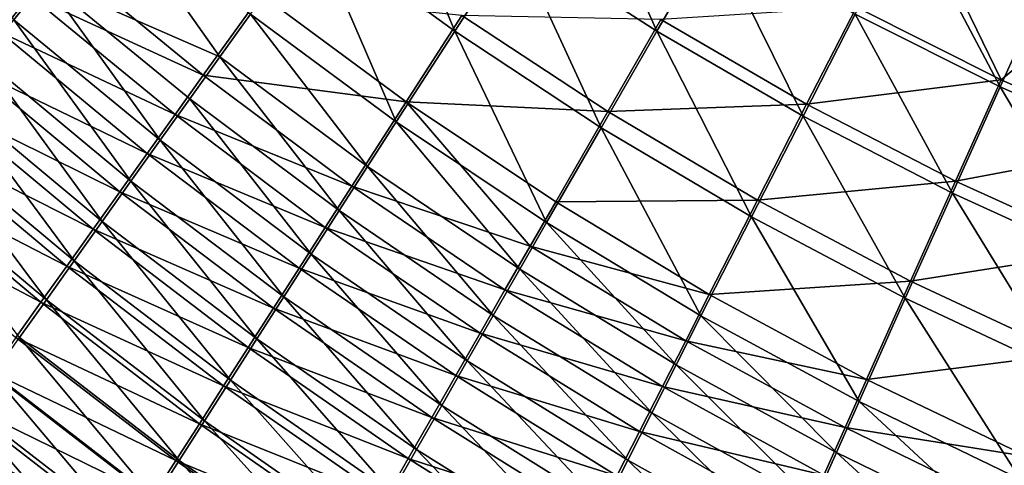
# Model space of a CAD drawing. Header units: metres. Extents: x -900 to 900, y -400 to 400.
# Tile 31 of 243: x -525 to -486, y -233 to -215. Entities that reach past the tile are written whole.
import ezdxf

# ---------------------------------------------------------------- set-up
doc = ezdxf.new("R2010")
doc.units = ezdxf.units.M

msp = doc.modelspace()

# ---------------------------------------------------------------- linework, layer by layer
at = {"layer": 'top'}
for points in [[(-518.588135, -190.194046, -490.413635), (-423.970123, -223.826447, -491.966522), (-62.84177, -35.37413, -500.496002)], [(-437.335358, -223.870071, -494.717072), (-520.393921, -188.45813, -493.390167), (-62.849209, -35.558052, -503.495331)], [(-437.335358, -223.870071, -494.717072), (-443.178528, -223.713989, -494.608795), (-520.393921, -188.45813, -493.390167)], [(-443.178528, -223.713989, -494.608795), (-449.004364, -223.236893, -494.503418), (-520.393921, -188.45813, -493.390167)], [(-520.393921, -188.45813, -493.390167), (-449.004364, -223.236893, -494.503418), (-454.678619, -222.464706, -494.403168)], [(-454.678619, -222.464706, -494.403168), (-459.38681, -221.592926, -494.321655), (-520.393921, -188.45813, -493.390167)], [(-459.38681, -221.592926, -494.321655), (-465.170959, -220.232056, -494.223541), (-520.393921, -188.45813, -493.390167)], [(-520.393921, -188.45813, -493.390167), (-465.170959, -220.232056, -494.223541), (-472.374176, -218.08316, -494.10437)], [(-472.374176, -218.08316, -494.10437), (-478.14621, -215.987137, -494.01123), (-520.393921, -188.45813, -493.390167)], [(-478.14621, -215.987137, -494.01123), (-483.842773, -213.578735, -493.921265), (-520.393921, -188.45813, -493.390167)], [(-446.716522, -223.428253, -491.544159), (-437.279114, -223.842056, -491.717743), (-518.588135, -190.194046, -490.413635)], [(-437.279114, -223.842056, -491.717743), (-423.970123, -223.826447, -491.966522), (-518.588135, -190.194046, -490.413635)], [(-518.588135, -190.194046, -490.413635), (-481.853058, -214.34523, -490.952545), (-473.900177, -217.460693, -491.079559)], [(-473.900177, -217.460693, -491.079559), (-465.779663, -219.993759, -491.213226), (-518.588135, -190.194046, -490.413635)], [(-465.779663, -219.993759, -491.213226), (-456.292664, -222.140701, -491.374786), (-518.588135, -190.194046, -490.413635)], [(-518.588135, -190.194046, -490.413635), (-456.292664, -222.140701, -491.374786), (-446.716522, -223.428253, -491.544159)], [(-507.559082, -215.626602, -492.021729), (-513.247314, -211.488235, -491.983673), (-510.725159, -207.97908, -492.825745)], [(-510.725159, -207.97908, -492.825745), (-505.181091, -211.944672, -492.885468), (-507.559082, -215.626602, -492.021729)], [(-499.480896, -215.626953, -492.946869), (-505.181091, -211.944672, -492.885468), (-502.775055, -208.226654, -493.436523)], [(-502.775055, -208.226654, -493.436523), (-497.229431, -211.732849, -493.512238), (-499.480896, -215.626953, -492.946869)], [(-529.487183, -208.584152, -489.441071), (-523.922668, -213.584335, -489.425659), (-525.174011, -215.163422, -488.617981)], [(-523.922668, -213.584335, -489.425659), (-521.368347, -210.36557, -490.82962), (-516.944641, -216.644531, -490.158569)], [(-516.944641, -216.644531, -490.158569), (-521.368347, -210.36557, -490.82962), (-515.726074, -214.943451, -490.841248)], [(-525.710022, -215.656631, -485.019714), (-524.535461, -214.176041, -485.854034), (-531.355164, -210.545425, -485.065765)], [(-491.553375, -214.943558, -493.591034), (-489.451599, -210.861404, -493.834564), (-485.762665, -217.847473, -493.672791)], [(-489.451599, -210.861404, -493.834564), (-483.842773, -213.578735, -493.921265), (-485.762665, -217.847473, -493.672791)], [(-485.720184, -217.568359, -490.683807), (-488.887115, -211.042206, -490.843292), (-491.504791, -214.665543, -490.601807)], [(-481.853058, -214.34523, -490.952545), (-488.887115, -211.042206, -490.843292), (-485.720184, -217.568359, -490.683807)], [(-513.247314, -211.488235, -491.983673), (-509.894653, -219.25029, -490.848938), (-515.726074, -214.943451, -490.841248)], [(-509.894653, -219.25029, -490.848938), (-513.247314, -211.488235, -491.983673), (-507.559082, -215.626602, -492.021729)], [(-505.181091, -211.944672, -492.885468), (-501.704865, -219.482132, -492.058899), (-507.559082, -215.626602, -492.021729)], [(-501.704865, -219.482132, -492.058899), (-505.181091, -211.944672, -492.885468), (-499.480896, -215.626953, -492.946869)], [(-497.229431, -211.732849, -493.512238), (-493.639526, -219.014404, -493.009796), (-499.480896, -215.626953, -492.946869)], [(-497.229431, -211.732849, -493.512238), (-491.553375, -214.943558, -493.591034), (-493.639526, -219.014404, -493.009796)], [(-524.535461, -214.176041, -485.854034), (-517.605164, -217.377563, -486.604584), (-523.342773, -212.673996, -486.622711)], [(-523.342773, -212.673996, -486.622711), (-517.605164, -217.377563, -486.604584), (-515.29718, -214.160858, -487.97345)], [(-523.922668, -213.584335, -489.425659), (-519.332642, -219.9832, -488.575195), (-525.174011, -215.163422, -488.617981)], [(-519.332642, -219.9832, -488.575195), (-523.922668, -213.584335, -489.425659), (-518.147278, -218.325073, -489.402832)], [(-518.147278, -218.325073, -489.402832), (-523.922668, -213.584335, -489.425659), (-516.944641, -216.644531, -490.158569)], [(-485.762665, -217.847473, -493.672791), (-483.842773, -213.578735, -493.921265), (-479.873566, -220.436981, -493.757294)], [(-518.735107, -218.954834, -485.816986), (-524.535461, -214.176041, -485.854034), (-525.710022, -215.656631, -485.019714)], [(-517.605164, -217.377563, -486.604584), (-524.535461, -214.176041, -485.854034), (-518.735107, -218.954834, -485.816986)], [(-515.29718, -214.160858, -487.97345), (-517.605164, -217.377563, -486.604584), (-509.497131, -218.439377, -487.984497)], [(-507.270508, -214.99231, -489.100555), (-515.29718, -214.160858, -487.97345), (-509.497131, -218.439377, -487.984497)], [(-479.835541, -220.157227, -490.768646), (-481.853058, -214.34523, -490.952545), (-485.720184, -217.568359, -490.683807)], [(-493.494232, -218.53833, -490.048676), (-491.504791, -214.665543, -490.601807), (-499.319855, -215.161087, -489.984772)], [(-485.720184, -217.568359, -490.683807), (-491.504791, -214.665543, -490.601807), (-493.494232, -218.53833, -490.048676)], [(-520.49939, -221.616989, -487.67688), (-526.406311, -216.719971, -487.741302), (-525.174011, -215.163422, -488.617981)], [(-525.174011, -215.163422, -488.617981), (-519.332642, -219.9832, -488.575195), (-520.49939, -221.616989, -487.67688)], [(-511.042084, -221.033463, -490.147858), (-516.944641, -216.644531, -490.158569), (-515.726074, -214.943451, -490.841248)], [(-515.726074, -214.943451, -490.841248), (-509.894653, -219.25029, -490.848938), (-511.042084, -221.033463, -490.147858)], [(-501.44043, -218.828506, -489.139771), (-507.270508, -214.99231, -489.100555), (-509.497131, -218.439377, -487.984497)], [(-501.44043, -218.828506, -489.139771), (-499.319855, -215.161087, -489.984772), (-507.270508, -214.99231, -489.100555)], [(-493.494232, -218.53833, -490.048676), (-499.319855, -215.161087, -489.984772), (-501.44043, -218.828506, -489.139771)], [(-491.553375, -214.943558, -493.591034), (-487.672058, -222.095596, -493.073944), (-493.639526, -219.014404, -493.009796)], [(-487.672058, -222.095596, -493.073944), (-491.553375, -214.943558, -493.591034), (-485.762665, -217.847473, -493.672791)], [(-503.887512, -223.274338, -490.852081), (-509.894653, -219.25029, -490.848938), (-507.559082, -215.626602, -492.021729)], [(-507.559082, -215.626602, -492.021729), (-501.704865, -219.482132, -492.058899), (-503.887512, -223.274338, -490.852081)], [(-495.698914, -223.043167, -492.094818), (-501.704865, -219.482132, -492.058899), (-499.480896, -215.626953, -492.946869)], [(-499.480896, -215.626953, -492.946869), (-493.639526, -219.014404, -493.009796), (-495.698914, -223.043167, -492.094818)], [(-519.84729, -220.508972, -484.962097), (-525.710022, -215.656631, -485.019714), (-526.865051, -217.11412, -484.120789)], [(-518.735107, -218.954834, -485.816986), (-525.710022, -215.656631, -485.019714), (-519.84729, -220.508972, -484.962097)], [(-526.406311, -216.719971, -487.741302), (-521.646057, -223.224533, -486.709045), (-527.618103, -218.252213, -486.796753)], [(-521.646057, -223.224533, -486.709045), (-526.406311, -216.719971, -487.741302), (-520.49939, -221.616989, -487.67688)], [(-518.147278, -218.325073, -489.402832), (-516.944641, -216.644531, -490.158569), (-512.174011, -222.794479, -489.371674)], [(-512.174011, -222.794479, -489.371674), (-516.944641, -216.644531, -490.158569), (-511.042084, -221.033463, -490.147858)], [(-520.940369, -222.038162, -484.041016), (-526.865051, -217.11412, -484.120789), (-527.999268, -218.546814, -483.158325)], [(-519.84729, -220.508972, -484.962097), (-526.865051, -217.11412, -484.120789), (-520.940369, -222.038162, -484.041016)], [(-511.670197, -221.810867, -486.578735), (-517.605164, -217.377563, -486.604584), (-518.735107, -218.954834, -485.816986)], [(-517.605164, -217.377563, -486.604584), (-511.670197, -221.810867, -486.578735), (-509.497131, -218.439377, -487.984497)], [(-487.541382, -221.610062, -490.113922), (-485.720184, -217.568359, -490.683807), (-493.494232, -218.53833, -490.048676)], [(-487.541382, -221.610062, -490.113922), (-479.835541, -220.157227, -490.768646), (-485.720184, -217.568359, -490.683807)], [(-481.593872, -224.862442, -493.139069), (-487.672058, -222.095596, -493.073944), (-485.762665, -217.847473, -493.672791)], [(-485.762665, -217.847473, -493.672791), (-479.873566, -220.436981, -493.757294), (-481.593872, -224.862442, -493.139069)], [(-522.771423, -224.80394, -485.672852), (-528.808105, -219.758362, -485.785461), (-527.618103, -218.252213, -486.796753)], [(-521.646057, -223.224533, -486.709045), (-522.771423, -224.80394, -485.672852), (-527.618103, -218.252213, -486.796753)], [(-513.289063, -224.531281, -488.521606), (-519.332642, -219.9832, -488.575195), (-518.147278, -218.325073, -489.402832)], [(-513.289063, -224.531281, -488.521606), (-518.147278, -218.325073, -489.402832), (-512.174011, -222.794479, -489.371674)], [(-529.111267, -219.953018, -482.133423), (-522.013123, -223.540604, -483.054932), (-527.999268, -218.546814, -483.158325)], [(-527.999268, -218.546814, -483.158325), (-522.013123, -223.540604, -483.054932), (-520.940369, -222.038162, -484.041016)], [(-509.497131, -218.439377, -487.984497), (-511.670197, -221.810867, -486.578735), (-504.543335, -224.210403, -487.304718)], [(-509.497131, -218.439377, -487.984497), (-504.543335, -224.210403, -487.304718), (-503.521576, -222.436081, -487.991394)], [(-501.44043, -218.828506, -489.139771), (-509.497131, -218.439377, -487.984497), (-503.521576, -222.436081, -487.991394)], [(-495.45816, -222.371109, -489.178009), (-493.494232, -218.53833, -490.048676), (-501.44043, -218.828506, -489.139771)], [(-487.541382, -221.610062, -490.113922), (-493.494232, -218.53833, -490.048676), (-495.45816, -222.371109, -489.178009)], [(-512.733276, -223.463058, -485.769806), (-518.735107, -218.954834, -485.816986), (-519.84729, -220.508972, -484.962097)], [(-511.670197, -221.810867, -486.578735), (-518.735107, -218.954834, -485.816986), (-512.733276, -223.463058, -485.769806)], [(-495.45816, -222.371109, -489.178009), (-501.44043, -218.828506, -489.139771), (-503.521576, -222.436081, -487.991394)], [(-493.639526, -219.014404, -493.009796), (-489.555481, -226.298203, -492.129059), (-495.698914, -223.043167, -492.094818)], [(-487.672058, -222.095596, -493.073944), (-489.555481, -226.298203, -492.129059), (-493.639526, -219.014404, -493.009796)], [(-509.894653, -219.25029, -490.848938), (-504.959076, -225.139465, -490.130463), (-511.042084, -221.033463, -490.147858)], [(-504.959076, -225.139465, -490.130463), (-509.894653, -219.25029, -490.848938), (-503.887512, -223.274338, -490.852081)], [(-501.704865, -219.482132, -492.058899), (-497.718231, -227.003845, -490.850128), (-503.887512, -223.274338, -490.852081)], [(-497.718231, -227.003845, -490.850128), (-501.704865, -219.482132, -492.058899), (-495.698914, -223.043167, -492.094818)], [(-530.199829, -221.33107, -481.04715), (-523.064209, -225.014481, -482.004913), (-529.111267, -219.953018, -482.133423)], [(-528.808105, -219.758362, -485.785461), (-523.874023, -226.353302, -484.569489), (-529.974792, -221.236649, -484.708557)], [(-529.111267, -219.953018, -482.133423), (-523.064209, -225.014481, -482.004913), (-522.013123, -223.540604, -483.054932)], [(-523.874023, -226.353302, -484.569489), (-528.808105, -219.758362, -485.785461), (-522.771423, -224.80394, -485.672852)], [(-519.332642, -219.9832, -488.575195), (-514.385925, -226.241791, -487.598938), (-520.49939, -221.616989, -487.67688)], [(-514.385925, -226.241791, -487.598938), (-519.332642, -219.9832, -488.575195), (-513.289063, -224.531281, -488.521606)], [(-481.476715, -224.367981, -490.180298), (-479.835541, -220.157227, -490.768646), (-487.541382, -221.610062, -490.113922)], [(-513.779053, -225.090271, -484.891754), (-519.84729, -220.508972, -484.962097), (-520.940369, -222.038162, -484.041016)], [(-512.733276, -223.463058, -485.769806), (-519.84729, -220.508972, -484.962097), (-513.779053, -225.090271, -484.891754)], [(-506.015533, -226.980637, -489.33139), (-512.174011, -222.794479, -489.371674), (-511.042084, -221.033463, -490.147858)], [(-511.042084, -221.033463, -490.147858), (-504.959076, -225.139465, -490.130463), (-506.015533, -226.980637, -489.33139)], [(-531.26355, -222.679321, -479.900604), (-524.092346, -226.457962, -480.89212), (-530.199829, -221.33107, -481.04715)], [(-530.199829, -221.33107, -481.04715), (-524.092346, -226.457962, -480.89212), (-523.064209, -225.014481, -482.004913)], [(-529.974792, -221.236649, -484.708557), (-523.874023, -226.353302, -484.569489), (-524.952515, -227.870697, -483.400146)], [(-515.463318, -227.923996, -486.604858), (-521.646057, -223.224533, -486.709045), (-520.49939, -221.616989, -487.67688)], [(-520.49939, -221.616989, -487.67688), (-514.385925, -226.241791, -487.598938), (-515.463318, -227.923996, -486.604858)], [(-505.55072, -225.96196, -486.544342), (-511.670197, -221.810867, -486.578735), (-512.733276, -223.463058, -485.769806)], [(-504.543335, -224.210403, -487.304718), (-511.670197, -221.810867, -486.578735), (-505.55072, -225.96196, -486.544342)], [(-489.337891, -225.608505, -489.214813), (-487.541382, -221.610062, -490.113922), (-495.45816, -222.371109, -489.178009)], [(-489.337891, -225.608505, -489.214813), (-481.476715, -224.367981, -490.180298), (-487.541382, -221.610062, -490.113922)], [(-522.013123, -223.540604, -483.054932), (-514.806274, -226.690552, -483.945801), (-520.940369, -222.038162, -484.041016)], [(-520.940369, -222.038162, -484.041016), (-514.806274, -226.690552, -483.945801), (-513.779053, -225.090271, -484.891754)], [(-489.555481, -226.298203, -492.129059), (-487.672058, -222.095596, -493.073944), (-483.289215, -229.238678, -492.161194)], [(-483.289215, -229.238678, -492.161194), (-487.672058, -222.095596, -493.073944), (-481.593872, -224.862442, -493.139069)], [(-531.26355, -222.679321, -479.900604), (-525.096252, -227.869308, -479.717712), (-524.092346, -226.457962, -480.89212)], [(-504.543335, -224.210403, -487.304718), (-497.383942, -226.13916, -487.993622), (-503.521576, -222.436081, -487.991394)], [(-503.521576, -222.436081, -487.991394), (-497.383942, -226.13916, -487.993622), (-495.45816, -222.371109, -489.178009)], [(-497.383942, -226.13916, -487.993622), (-489.337891, -225.608505, -489.214813), (-495.45816, -222.371109, -489.178009)], [(-512.174011, -222.794479, -489.371674), (-507.055664, -228.795639, -488.456207), (-513.289063, -224.531281, -488.521606)], [(-507.055664, -228.795639, -488.456207), (-512.174011, -222.794479, -489.371674), (-506.015533, -226.980637, -489.33139)], [(-491.40033, -230.42717, -490.842468), (-497.718231, -227.003845, -490.850128), (-495.698914, -223.043167, -492.094818)], [(-495.698914, -223.043167, -492.094818), (-489.555481, -226.298203, -492.129059), (-491.40033, -230.42717, -490.842468)], [(-522.771423, -224.80394, -485.672852), (-521.646057, -223.224533, -486.709045), (-516.519897, -229.575806, -485.540649)], [(-516.519897, -229.575806, -485.540649), (-521.646057, -223.224533, -486.709045), (-515.463318, -227.923996, -486.604858)], [(-506.542511, -227.688644, -485.711548), (-512.733276, -223.463058, -485.769806), (-513.779053, -225.090271, -484.891754)], [(-505.55072, -225.96196, -486.544342), (-512.733276, -223.463058, -485.769806), (-506.542511, -227.688644, -485.711548)], [(-498.708801, -228.950684, -490.105591), (-504.959076, -225.139465, -490.130463), (-503.887512, -223.274338, -490.852081)], [(-497.718231, -227.003845, -490.850128), (-498.708801, -228.950684, -490.105591), (-503.887512, -223.274338, -490.852081)], [(-523.064209, -225.014481, -482.004913), (-515.813599, -228.261948, -482.933075), (-522.013123, -223.540604, -483.054932)], [(-522.013123, -223.540604, -483.054932), (-515.813599, -228.261948, -482.933075), (-514.806274, -226.690552, -483.945801)], [(-498.328613, -227.991348, -487.285156), (-504.543335, -224.210403, -487.304718), (-505.55072, -225.96196, -486.544342)], [(-497.383942, -226.13916, -487.993622), (-504.543335, -224.210403, -487.304718), (-498.328613, -227.991348, -487.285156)], [(-508.078156, -230.582275, -487.506226), (-514.385925, -226.241791, -487.598938), (-513.289063, -224.531281, -488.521606)], [(-507.055664, -228.795639, -488.456207), (-508.078156, -230.582275, -487.506226), (-513.289063, -224.531281, -488.521606)], [(-481.476715, -224.367981, -490.180298), (-489.337891, -225.608505, -489.214813), (-483.094116, -228.531937, -489.249817)], [(-524.092346, -226.457962, -480.89212), (-516.799927, -229.802521, -481.854828), (-523.064209, -225.014481, -482.004913)], [(-517.554382, -231.19519, -484.407532), (-523.874023, -226.353302, -484.569489), (-522.771423, -224.80394, -485.672852)], [(-523.064209, -225.014481, -482.004913), (-516.799927, -229.802521, -481.854828), (-515.813599, -228.261948, -482.933075)], [(-517.554382, -231.19519, -484.407532), (-522.771423, -224.80394, -485.672852), (-516.519897, -229.575806, -485.540649)], [(-514.806274, -226.690552, -483.945801), (-507.517517, -229.388351, -484.807587), (-513.779053, -225.090271, -484.891754)], [(-513.779053, -225.090271, -484.891754), (-507.517517, -229.388351, -484.807587), (-506.542511, -227.688644, -485.711548)], [(-504.959076, -225.139465, -490.130463), (-499.684784, -230.871628, -489.281036), (-506.015533, -226.980637, -489.33139)], [(-499.684784, -230.871628, -489.281036), (-504.959076, -225.139465, -490.130463), (-498.708801, -228.950684, -490.105591)], [(-489.337891, -225.608505, -489.214813), (-497.383942, -226.13916, -487.993622), (-491.097595, -229.536926, -487.99057)], [(-483.094116, -228.531937, -489.249817), (-489.337891, -225.608505, -489.214813), (-491.097595, -229.536926, -487.99057)], [(-514.385925, -226.241791, -487.598938), (-509.081757, -232.338303, -486.482849), (-515.463318, -227.923996, -486.604858)], [(-509.081757, -232.338303, -486.482849), (-514.385925, -226.241791, -487.598938), (-508.078156, -230.582275, -487.506226)], [(-499.259399, -229.818909, -486.500549), (-505.55072, -225.96196, -486.544342), (-506.542511, -227.688644, -485.711548)], [(-498.328613, -227.991348, -487.285156), (-505.55072, -225.96196, -486.544342), (-499.259399, -229.818909, -486.500549)], [(-491.097595, -229.536926, -487.99057), (-497.383942, -226.13916, -487.993622), (-498.328613, -227.991348, -487.285156)], [(-525.096252, -227.869308, -479.717712), (-517.763916, -231.310303, -480.712189), (-524.092346, -226.457962, -480.89212)], [(-523.874023, -226.353302, -484.569489), (-518.565369, -232.78009, -483.206818), (-524.952515, -227.870697, -483.400146)], [(-524.092346, -226.457962, -480.89212), (-517.763916, -231.310303, -480.712189), (-516.799927, -229.802521, -481.854828)], [(-518.565369, -232.78009, -483.206818), (-523.874023, -226.353302, -484.569489), (-517.554382, -231.19519, -484.407532)], [(-489.555481, -226.298203, -492.129059), (-484.947723, -233.535233, -490.8284), (-491.40033, -230.42717, -490.842468)], [(-484.947723, -233.535233, -490.8284), (-489.555481, -226.298203, -492.129059), (-483.289215, -229.238678, -492.161194)], [(-515.813599, -228.261948, -482.933075), (-508.474548, -231.058975, -483.83374), (-514.806274, -226.690552, -483.945801)], [(-514.806274, -226.690552, -483.945801), (-508.474548, -231.058975, -483.83374), (-507.517517, -229.388351, -484.807587)], [(-500.644989, -232.764282, -488.37793), (-507.055664, -228.795639, -488.456207), (-506.015533, -226.980637, -489.33139)], [(-506.015533, -226.980637, -489.33139), (-499.684784, -230.871628, -489.281036), (-500.644989, -232.764282, -488.37793)], [(-497.718231, -227.003845, -490.850128), (-492.304413, -232.455414, -490.07254), (-498.708801, -228.950684, -490.105591)], [(-492.304413, -232.455414, -490.07254), (-497.718231, -227.003845, -490.850128), (-491.40033, -230.42717, -490.842468)], [(-507.517517, -229.388351, -484.807587), (-500.175201, -231.619568, -485.641174), (-506.542511, -227.688644, -485.711548)], [(-506.542511, -227.688644, -485.711548), (-500.175201, -231.619568, -485.641174), (-499.259399, -229.818909, -486.500549)], [(-526.074768, -229.246902, -478.483215), (-518.704285, -232.783386, -479.50647), (-525.096252, -227.869308, -479.717712)], [(-519.551697, -234.328491, -481.939789), (-526.005554, -229.354279, -482.166077), (-524.952515, -227.870697, -483.400146)], [(-525.096252, -227.869308, -479.717712), (-518.704285, -232.783386, -479.50647), (-517.763916, -231.310303, -480.712189)], [(-524.952515, -227.870697, -483.400146), (-518.565369, -232.78009, -483.206818), (-519.551697, -234.328491, -481.939789)], [(-510.065247, -234.061523, -485.387299), (-516.519897, -229.575806, -485.540649), (-515.463318, -227.923996, -486.604858)], [(-515.463318, -227.923996, -486.604858), (-509.081757, -232.338303, -486.482849), (-510.065247, -234.061523, -485.387299)], [(-491.959991, -231.46669, -487.257965), (-498.328613, -227.991348, -487.285156), (-499.259399, -229.818909, -486.500549)], [(-491.097595, -229.536926, -487.99057), (-498.328613, -227.991348, -487.285156), (-491.959991, -231.46669, -487.257965)], [(-516.799927, -229.802521, -481.854828), (-509.412354, -232.69841, -482.79126), (-515.813599, -228.261948, -482.933075)], [(-515.813599, -228.261948, -482.933075), (-509.412354, -232.69841, -482.79126), (-508.474548, -231.058975, -483.83374)], [(-483.094116, -228.531937, -489.249817), (-491.097595, -229.536926, -487.99057), (-484.676453, -232.620102, -487.981598)], [(-507.055664, -228.795639, -488.456207), (-501.588257, -234.626266, -487.397644), (-508.078156, -230.582275, -487.506226)], [(-501.588257, -234.626266, -487.397644), (-507.055664, -228.795639, -488.456207), (-500.644989, -232.764282, -488.37793)], [(-493.19458, -234.455643, -489.219788), (-499.684784, -230.871628, -489.281036), (-498.708801, -228.950684, -490.105591)], [(-492.304413, -232.455414, -490.07254), (-493.19458, -234.455643, -489.219788), (-498.708801, -228.950684, -490.105591)], [(-527.031982, -230.802353, -480.868896), (-526.005554, -229.354279, -482.166077), (-520.512085, -235.838593, -480.608124)], [(-527.026794, -230.589142, -477.190216), (-519.619995, -234.220062, -478.239227), (-526.074768, -229.246902, -478.483215)], [(-526.074768, -229.246902, -478.483215), (-519.619995, -234.220062, -478.239227), (-518.704285, -232.783386, -479.50647)], [(-520.512085, -235.838593, -480.608124), (-526.005554, -229.354279, -482.166077), (-519.551697, -234.328491, -481.939789)], [(-508.474548, -231.058975, -483.83374), (-501.074799, -233.391083, -484.708405), (-507.517517, -229.388351, -484.807587)], [(-507.517517, -229.388351, -484.807587), (-501.074799, -233.391083, -484.708405), (-500.175201, -231.619568, -485.641174)], [(-516.519897, -229.575806, -485.540649), (-511.027283, -235.749741, -484.220978), (-517.554382, -231.19519, -484.407532)], [(-511.027283, -235.749741, -484.220978), (-516.519897, -229.575806, -485.540649), (-510.065247, -234.061523, -485.387299)], [(-484.676453, -232.620102, -487.981598), (-491.097595, -229.536926, -487.99057), (-491.959991, -231.46669, -487.257965)], [(-517.763916, -231.310303, -480.712189), (-510.329773, -234.30455, -481.681427), (-516.799927, -229.802521, -481.854828)], [(-516.799927, -229.802521, -481.854828), (-510.329773, -234.30455, -481.681427), (-509.412354, -232.69841, -482.79126)], [(-500.175201, -231.619568, -485.641174), (-492.809082, -233.369797, -486.446564), (-499.259399, -229.818909, -486.500549)], [(-499.259399, -229.818909, -486.500549), (-492.809082, -233.369797, -486.446564), (-491.959991, -231.46669, -487.257965)], [(-485.759552, -235.644257, -490.030518), (-492.304413, -232.455414, -490.07254), (-491.40033, -230.42717, -490.842468)], [(-491.40033, -230.42717, -490.842468), (-484.947723, -233.535233, -490.8284), (-485.759552, -235.644257, -490.030518)], [(-521.445435, -237.308609, -479.213593), (-528.030579, -232.213257, -479.510223), (-527.031982, -230.802353, -480.868896)], [(-527.951233, -231.894501, -475.840302), (-520.51001, -235.618637, -476.91217), (-527.026794, -230.589142, -477.190216)], [(-521.445435, -237.308609, -479.213593), (-527.031982, -230.802353, -480.868896), (-520.512085, -235.838593, -480.608124)], [(-527.026794, -230.589142, -477.190216), (-520.51001, -235.618637, -476.91217), (-519.619995, -234.220062, -478.239227)], [(-502.513336, -236.4552, -486.341614), (-509.081757, -232.338303, -486.482849), (-508.078156, -230.582275, -487.506226)], [(-501.588257, -234.626266, -487.397644), (-502.513336, -236.4552, -486.341614), (-508.078156, -230.582275, -487.506226)], [(-499.684784, -230.871628, -489.281036), (-494.069641, -236.425262, -488.285767), (-500.644989, -232.764282, -488.37793)], [(-494.069641, -236.425262, -488.285767), (-499.684784, -230.871628, -489.281036), (-493.19458, -234.455643, -489.219788)], [(-518.704285, -232.783386, -479.50647), (-511.225586, -235.87529, -480.505463), (-517.763916, -231.310303, -480.712189)], [(-511.966644, -237.400711, -482.985199), (-518.565369, -232.78009, -483.206818), (-517.554382, -231.19519, -484.407532)], [(-517.763916, -231.310303, -480.712189), (-511.225586, -235.87529, -480.505463), (-510.329773, -234.30455, -481.681427)], [(-511.027283, -235.749741, -484.220978), (-511.966644, -237.400711, -482.985199), (-517.554382, -231.19519, -484.407532)], [(-509.412354, -232.69841, -482.79126), (-501.957092, -235.131149, -483.703552), (-508.474548, -231.058975, -483.83374)], [(-508.474548, -231.058975, -483.83374), (-501.957092, -235.131149, -483.703552), (-501.074799, -233.391083, -484.708405)], [(-501.074799, -233.391083, -484.708405), (-493.643799, -235.24382, -485.55777), (-500.175201, -231.619568, -485.641174)], [(-500.175201, -231.619568, -485.641174), (-493.643799, -235.24382, -485.55777), (-492.809082, -233.369797, -486.446564)], [(-492.809082, -233.369797, -486.446564), (-485.450989, -234.626877, -487.222382), (-491.959991, -231.46669, -487.257965)], [(-491.959991, -231.46669, -487.257965), (-485.450989, -234.626877, -487.222382), (-484.676453, -232.620102, -487.981598)], [(-528.846924, -233.161377, -474.435028), (-521.373169, -236.977402, -475.526947), (-527.951233, -231.894501, -475.840302)], [(-527.951233, -231.894501, -475.840302), (-521.373169, -236.977402, -475.526947), (-520.51001, -235.618637, -476.91217)], [(-528.030579, -232.213257, -479.510223), (-522.350708, -238.736771, -477.757965), (-529.000183, -233.585358, -478.091736)], [(-522.350708, -238.736771, -477.757965), (-528.030579, -232.213257, -479.510223), (-521.445435, -237.308609, -479.213593)], [(-509.081757, -232.338303, -486.482849), (-503.419037, -238.248688, -485.211304), (-510.065247, -234.061523, -485.387299)], [(-503.419037, -238.248688, -485.211304), (-509.081757, -232.338303, -486.482849), (-502.513336, -236.4552, -486.341614)], [(-493.19458, -234.455643, -489.219788), (-492.304413, -232.455414, -490.07254), (-486.558167, -237.722977, -489.146698)], [(-486.558167, -237.722977, -489.146698), (-492.304413, -232.455414, -490.07254), (-485.759552, -235.644257, -490.030518)], [(-519.619995, -234.220062, -478.239227), (-512.098572, -237.408569, -479.264771), (-518.704285, -232.783386, -479.50647)], [(-518.565369, -232.78009, -483.206818), (-512.88208, -239.012299, -481.681366), (-519.551697, -234.328491, -481.939789)], [(-518.704285, -232.783386, -479.50647), (-512.098572, -237.408569, -479.264771), (-511.225586, -235.87529, -480.505463)], [(-512.88208, -239.012299, -481.681366), (-518.565369, -232.78009, -483.206818), (-511.966644, -237.400711, -482.985199)], [(-510.329773, -234.30455, -481.681427), (-502.820923, -236.83754, -482.627991), (-509.412354, -232.69841, -482.79126)], [(-509.412354, -232.69841, -482.79126), (-502.820923, -236.83754, -482.627991), (-501.957092, -235.131149, -483.703552)], [(-494.928467, -238.36174, -487.271942), (-501.588257, -234.626266, -487.397644), (-500.644989, -232.764282, -488.37793)], [(-500.644989, -232.764282, -488.37793), (-494.069641, -236.425262, -488.285767), (-494.928467, -238.36174, -487.271942)]]:
    msp.add_3dface(points, dxfattribs=at)

doc.saveas('drawing.dxf')
